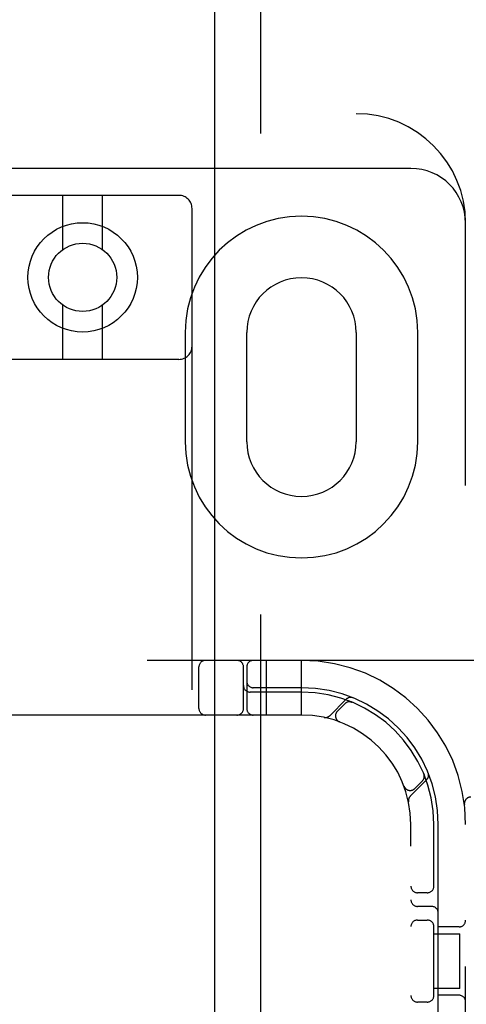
# Model space of a CAD drawing. Header units: inches. Extents: x 0 to 200, y 0 to 129.
# Tile 77 of 94: x 54.52 to 55.54, y 50.23 to 52.49. Entities that reach past the tile are written whole.
import ezdxf

# ---------------------------------------------------------------- set-up
doc = ezdxf.new("R2010")
doc.units = ezdxf.units.IN
doc.header["$LTSCALE"] = 11
doc.header["$MEASUREMENT"] = 0
doc.linetypes.add('HIDDEN', pattern=[0.2, 0.1, -0.1])
doc.layers.add('DEFAULT_2', color=8, linetype='HIDDEN')
doc.layers.add('DOOR_ASSEMBLY', color=7, linetype='CONTINUOUS')

msp = doc.modelspace()

# ---------------------------------------------------------------- linework, layer by layer
at = {"layer": 'DEFAULT_2', "color": 8, "linetype": 'HIDDEN'}
for p, q in [((53.3228, 52.2708), (55.2915, 52.2708)), ((55.4165, 52.1458), (53.9165, 52.1458)), ((54.8865, 52.0842), (54.4465, 52.0842)), ((54.6215, 51.9604), (54.6215, 52.0842)), ((54.7115, 51.9604), (54.7115, 52.0842)), ((54.9165, 46.5537), (54.9165, 52.0542)), ((55.5415, 47.0208), (55.5415, 52.0208)), ((54.6215, 51.7092), (54.6215, 51.8329)), ((54.7115, 51.7092), (54.7115, 51.8329)), ((54.9009, 51.7708), (54.9009, 51.5208)), ((55.0415, 51.5208), (55.0415, 51.7708)), ((55.2915, 51.7708), (55.2915, 51.5208)), ((55.4322, 51.5208), (55.4322, 51.7708)), ((54.8865, 51.7092), (54.4465, 51.7092)), ((55.914, 51.0208), (53.419, 51.0208)), ((55.0865, 50.8958), (55.0865, 51.0208)), ((55.1665, 50.8958), (55.1665, 51.0208)), ((54.9322, 50.9108), (54.9322, 51.0058)), ((55.034, 50.9108), (55.034, 51.0058)), ((55.0415, 51.0058), (55.0415, 50.9108)), ((55.1665, 50.9583), (55.0565, 50.9583)), ((55.1665, 50.9483), (55.049, 50.9483)), ((55.2689, 50.932), (55.2313, 50.8944)), ((55.266, 50.922), (55.2486, 50.9047)), ((55.2821, 50.9254), (55.2807, 50.9259)), ((55.1665, 50.8958), (54.1665, 50.8958)), ((55.2534, 50.8803), (55.2536, 50.8802)), ((55.254, 50.88), (55.2536, 50.8802)), ((55.4151, 50.7106), (55.4527, 50.7482)), ((55.4466, 50.7601), (55.4461, 50.7614)), ((55.4461, 50.7614), (55.4461, 50.7614)), ((55.4009, 50.7329), (55.4007, 50.7333)), ((55.4009, 50.7329), (55.401, 50.7326)), ((55.4254, 50.7279), (55.4427, 50.7453)), ((55.5387, 50.6915), (55.5387, 50.6915)), ((55.4165, 48.3958), (55.4165, 50.6458)), ((55.469, 50.5016), (55.469, 50.6458)), ((55.479, 50.0358), (55.479, 50.6458)), ((55.454, 50.4896), (55.4315, 50.4896)), ((55.464, 50.4583), (55.4315, 50.4583)), ((55.4315, 50.4271), (55.454, 50.4271)), ((55.469, 50.2516), (55.469, 50.415)), ((55.5265, 50.4115), (55.479, 50.4115)), ((55.469, 50.3958), (55.5286, 50.3958)), ((55.5286, 50.2708), (55.5286, 50.3958)), ((55.5286, 50.2708), (55.469, 50.2708)), ((55.5265, 50.2552), (55.479, 50.2552)), ((55.454, 50.2396), (55.4315, 50.2396))]:
    msp.add_line(p, q, dxfattribs=at)
for points in [[(55.2783, 50.9263), (55.2785, 50.9263), (55.2788, 50.9263), (55.2792, 50.9262), (55.2795, 50.9261), (55.2799, 50.9261), (55.2802, 50.926), (55.2805, 50.9259), (55.2808, 50.9258), (55.2811, 50.9257), (55.2813, 50.9257), (55.2816, 50.9256), (55.2818, 50.9255), (55.2819, 50.9254), (55.282, 50.9254)], [(55.282, 50.9254), (55.2821, 50.9254), (55.2821, 50.9254)], [(55.4461, 50.7614), (55.4461, 50.7613), (55.4461, 50.7613), (55.4462, 50.7611), (55.4463, 50.7609), (55.4464, 50.7607), (55.4464, 50.7604), (55.4465, 50.7602), (55.4466, 50.7599), (55.4466, 50.7597), (55.4467, 50.7594), (55.4468, 50.7591), (55.4468, 50.7589), (55.4469, 50.7586), (55.4469, 50.7583), (55.447, 50.758), (55.447, 50.7577), (55.447, 50.7576)]]:
    msp.add_lwpolyline(points, dxfattribs=at)
for radius in [0.125, 0.078]:
    msp.add_circle((54.6665, 51.8967), radius, dxfattribs=at)
for centre, radius, start, end in [((55.2915, 52.0208), 0.25, 0, 90), ((55.4165, 52.0208), 0.125, 0, 90), ((54.8865, 52.0542), 0.03, 0, 90), ((55.1665, 51.7708), 0.2656, 0, 180), ((55.1665, 51.7708), 0.125, 0, 180), ((54.8865, 51.7392), 0.03, 270, 360), ((55.1665, 51.5208), 0.2656, 180, 360), ((55.1665, 51.5208), 0.125, 180, 360), ((54.9472, 51.0058), 0.015, 90, 180), ((55.019, 51.0058), 0.015, 0, 90), ((55.0565, 51.0058), 0.015, 90, 180), ((55.1665, 50.6458), 0.375, 0, 90), ((55.0565, 50.9733), 0.015, 180, 270), ((55.049, 50.9633), 0.015, 180, 270), ((55.1665, 50.6458), 0.3125, 0, 90), ((55.1665, 50.6458), 0.3025, 0, 90), ((55.2766, 50.9114), 0.015, 67.4954, 135), ((55.2791, 50.9217), 0.0145, 67.8042, 135), ((54.9472, 50.9108), 0.015, 180, 270), ((55.019, 50.9108), 0.015, 270, 360), ((55.0565, 50.9108), 0.015, 180, 270), ((55.2592, 50.8941), 0.015, 135, 249.5253), ((55.1665, 50.6458), 0.25, 0, 90), ((55.221, 50.9047), 0.0145, 258.1145, 315), ((55.4321, 50.7559), 0.015, 315, 22.5046), ((55.4424, 50.7584), 0.0145, 315, 22.1958), ((55.4148, 50.7385), 0.015, 200.4747, 315), ((55.4254, 50.7003), 0.0145, 135, 191.8855), ((55.5536, 50.6933), 0.015, 90, 186.9957), ((55.4315, 50.5046), 0.015, 180, 270), ((55.454, 50.5046), 0.015, 270, 0), ((55.4315, 50.4733), 0.015, 180, 270), ((55.464, 50.4433), 0.015, 0, 90), ((55.4315, 50.4121), 0.015, 90, 180), ((55.454, 50.4121), 0.015, 0, 90), ((55.5265, 50.4265), 0.015, 270, 360), ((55.4315, 50.2546), 0.015, 180, 270), ((55.454, 50.2546), 0.015, 270, 360), ((55.5265, 50.2402), 0.015, 0, 90)]:
    msp.add_arc(centre, radius, start, end, dxfattribs=at)
at = {"layer": 'DOOR_ASSEMBLY', "color": 8, "linetype": 'HIDDEN'}
msp.add_line((55.0728, 59.9258), (55.0728, 39.1158), dxfattribs=at)
at = {"layer": 'DOOR_ASSEMBLY', "color": 3, "linetype": 'Continuous'}
msp.add_line((54.9688, 39.2708), (54.9688, 59.7708), dxfattribs=at)

doc.saveas('drawing.dxf')
